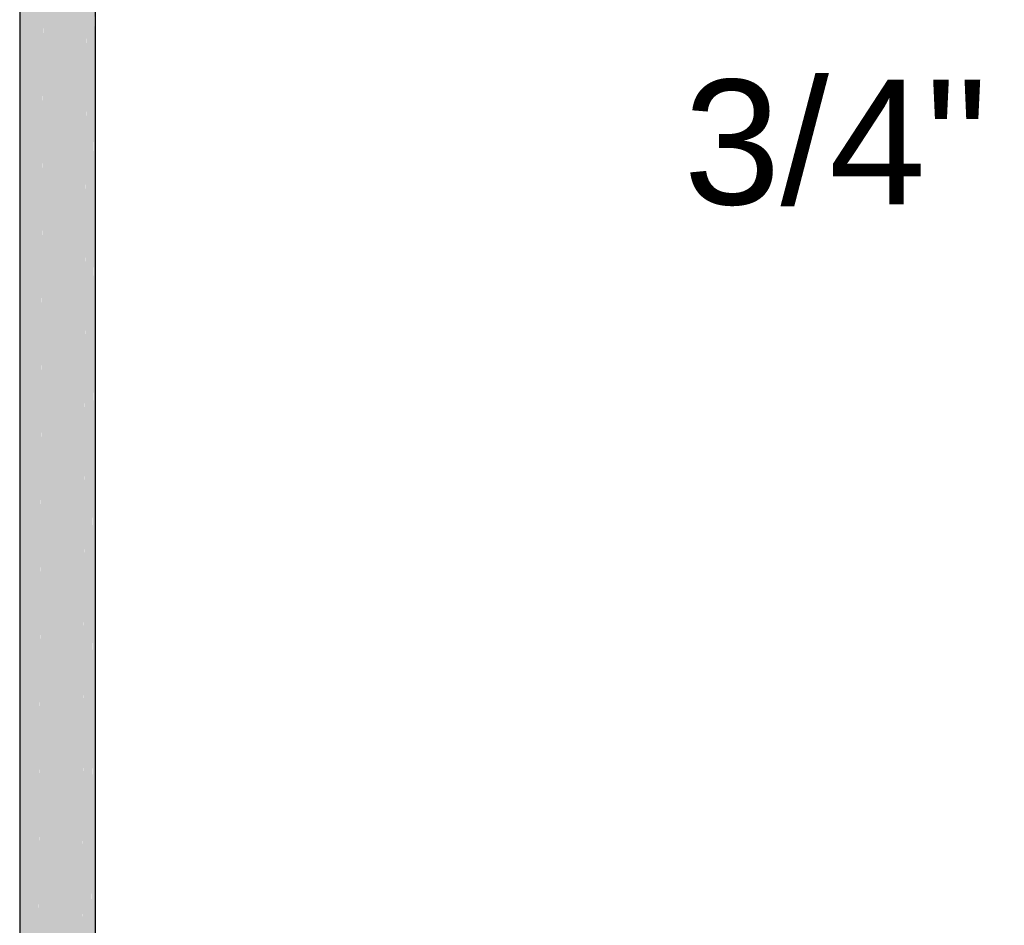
# Model space of a CAD drawing. Header units: millimetres. Extents: x 2 to 902, y -447 to 199.
# Tile 141 of 256: x 50.8 to 52.38, y 64.22 to 65.67. Entities that reach past the tile are written whole.
import ezdxf

# ---------------------------------------------------------------- set-up
doc = ezdxf.new("R2010")
doc.units = ezdxf.units.MM
doc.header["$MEASUREMENT"] = 0
doc.linetypes.add('NULL', pattern=[0])
doc.layers.add('AF-Condutos', color=4, linetype='Continuous', lineweight=25)
doc.layers.add('Textos', color=7, linetype='Continuous', lineweight=9)
doc.styles.add('Arial', font='arial.ttf')

msp = doc.modelspace()

# ---------------------------------------------------------------- hatches: boundary and pattern name
at = {"layer": 'AF-Condutos', "linetype": 'Continuous'}
for points in [[(50.9181, 61.6899), (50.9181, 61.7172), (50.9181, 61.7177), (50.9181, 65.9301), (50.9181, 66.0039), (50.9181, 65.9301), (50.9168, 61.7183), (50.9168, 61.7182)], [(50.7965, 61.7167), (50.7965, 61.6862), (50.8004, 61.6717), (50.8143, 61.6594), (50.8357, 61.6514), (50.8362, 61.7466), (50.8362, 61.7792), (50.8357, 61.7784), (50.8357, 61.7461), (50.8357, 61.7784), (50.8362, 61.7792), (50.8357, 65.9654), (50.8148, 61.7492), (50.8147, 61.7304), (50.8147, 61.7491), (50.8143, 61.7486), (50.8143, 61.7301), (50.8143, 61.7486), (50.8147, 61.7491), (50.8143, 65.9734), (50.8006, 61.7295), (50.8006, 61.7198), (50.8006, 61.7295), (50.8004, 61.7293), (50.8004, 61.7197), (50.8004, 61.7293), (50.8006, 61.7295), (50.8004, 65.9857), (50.7965, 61.7238)], [(50.9054, 61.7233), (50.9165, 61.7184), (50.9168, 61.7183), (50.9168, 65.9892), (50.9054, 61.7268)], [(50.7965, 61.6862), (50.8004, 65.9702), (50.7965, 65.9732)], [(50.8004, 65.9688), (50.8006, 61.7198), (50.8143, 65.9598), (50.8143, 65.9626), (50.8123, 65.9635), (50.812, 65.9636), (50.8053, 65.9666), (50.8004, 65.9702)], [(50.8143, 65.9612), (50.8147, 61.7304), (50.8356, 65.9532), (50.8356, 65.9562), (50.8314, 65.9572), (50.821, 65.9597), (50.8143, 65.9626)], [(50.8362, 61.7466), (50.8364, 61.7794), (50.8357, 65.9654), (50.8362, 61.7792)], [(50.8357, 61.6514), (50.8608, 61.6491), (50.8608, 65.9631)], [(50.8608, 61.6491), (50.8854, 61.6529), (50.8854, 65.9669)], [(50.9054, 61.7233), (50.9054, 61.7268), (50.9052, 65.9761), (50.9052, 61.7269), (50.9052, 65.9761), (50.8858, 61.7415), (50.9052, 61.7234), (50.8858, 61.7415), (50.8858, 61.732), (50.8854, 61.6529), (50.9052, 61.6621), (50.9168, 61.6752), (50.9168, 61.7183)], [(50.9051, 65.9616), (50.9051, 65.9633), (50.8969, 65.9597), (50.8854, 65.9569), (50.8854, 65.9546), (50.8854, 61.6529)], [(50.9167, 65.9684), (50.9167, 65.9697), (50.9126, 65.9666), (50.9052, 65.9633), (50.9052, 65.961), (50.9054, 61.7233)], [(50.9168, 61.6752), (50.9181, 65.9301), (50.9181, 65.9707), (50.9168, 65.9697), (50.9168, 65.9341)], [(50.8357, 65.952), (50.8364, 61.7794), (50.8608, 65.9501), (50.8608, 65.9536), (50.8608, 65.9539), (50.8589, 65.9538), (50.8542, 65.9541), (50.8457, 65.9548), (50.8552, 65.9535), (50.8457, 65.9548), (50.8393, 65.9553), (50.8488, 65.953), (50.8393, 65.9553), (50.8357, 65.9561), (50.8357, 65.9556)], [(50.8786, 65.9553), (50.8608, 65.9539), (50.8608, 65.951), (50.8608, 61.6491), (50.8854, 65.9558), (50.8854, 65.9569)]]:
    msp.add_hatch(color=151, dxfattribs=at).paths.add_polyline_path(points)

# ---------------------------------------------------------------- linework, layer by layer
at = {"layer": 'AF-Condutos'}
for p, q in [((50.7965, 65.9732), (50.7965, 61.6862)), ((50.9181, 61.7177), (50.9181, 65.9301))]:
    msp.add_line(p, q, dxfattribs=at)

# ---------------------------------------------------------------- texts
at = {"layer": 'Textos', "linetype": 'NULL', "insert": (51.8613, 65.3687), "char_height": 0.2, "width": 0.975, "attachment_point": 7, "line_spacing_factor": 0.6, "style": 'Arial'}
msp.add_mtext('3/4"', dxfattribs=at)

doc.saveas('drawing.dxf')
